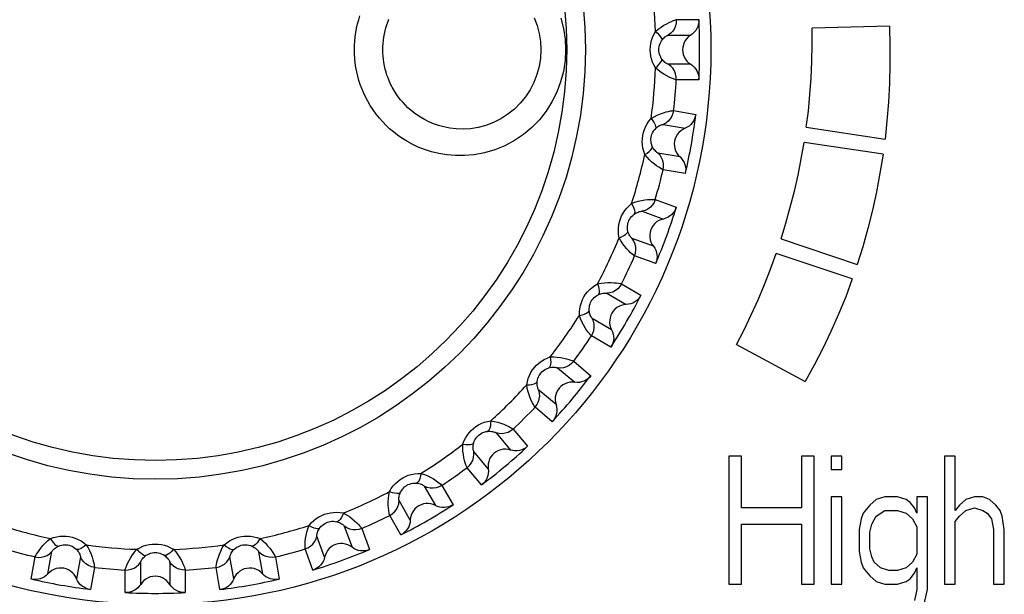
# Model space of a CAD drawing. Header units: millimetres. Extents: x 233 to 839, y 128 to 814.
# Tile 14 of 28: x 566 to 578, y 427 to 434. Entities that reach past the tile are written whole.
import ezdxf

# ---------------------------------------------------------------- set-up
doc = ezdxf.new("R2010")
doc.units = ezdxf.units.MM
doc.header["$LTSCALE"] = 65.395
doc.layers.get('0').update_dxf_attribs({"linetype": 'CONTINUOUS'})

msp = doc.modelspace()

# ---------------------------------------------------------------- linework, layer by layer
for p, q in [((574.112, 433.815), (574.375, 433.815)), ((576.606, 433.738), (575.703, 433.714)), ((574.018, 433.633), (574.28, 433.633)), ((574.28, 433.292), (574.017, 433.293)), ((574.375, 433.111), (574.112, 433.111)), ((574.08, 432.751), (574.339, 432.705)), ((573.956, 432.588), (574.214, 432.543)), ((575.633, 432.554), (576.554, 432.417)), ((576.531, 432.239), (575.607, 432.376)), ((574.155, 432.207), (573.896, 432.253)), ((574.217, 432.012), (573.958, 432.057)), ((573.864, 431.709), (574.111, 431.618)), ((573.713, 431.57), (573.96, 431.48)), ((573.844, 431.16), (573.597, 431.25)), ((575.337, 431.246), (576.229, 430.948)), ((573.871, 430.957), (573.623, 431.047)), ((576.171, 430.779), (575.28, 431.076)), ((573.471, 430.72), (573.698, 430.588)), ((573.298, 430.61), (573.525, 430.478)), ((573.355, 430.183), (573.128, 430.315)), ((573.346, 429.979), (573.119, 430.11)), ((574.816, 430.011), (575.621, 429.575)), ((572.911, 429.814), (573.113, 429.645)), ((572.722, 429.736), (572.923, 429.567)), ((572.704, 429.306), (572.503, 429.475)), ((572.66, 429.106), (572.459, 429.275)), ((572.003, 428.975), (572.172, 428.774)), ((572.203, 429.02), (572.372, 428.818)), ((571.911, 428.555), (571.742, 428.756)), ((574.875, 428.703), (574.725, 428.703)), ((574.725, 428.703), (574.725, 427.203)), ((574.875, 428.097), (574.875, 428.703)), ((575.725, 428.703), (575.575, 428.703)), ((575.575, 428.703), (575.575, 428.097)), ((575.725, 427.203), (575.725, 428.703)), ((576.05, 428.703), (575.925, 428.703)), ((575.925, 428.703), (575.925, 428.544)), ((576.05, 428.544), (576.05, 428.703)), ((577.375, 428.703), (577.25, 428.703)), ((577.25, 428.703), (577.25, 427.203)), ((577.375, 428.065), (577.375, 428.703)), ((571.833, 428.366), (571.664, 428.567)), ((575.925, 428.544), (576.05, 428.544)), ((571.163, 428.351), (571.294, 428.124)), ((571.368, 428.36), (571.499, 428.132)), ((570.999, 427.953), (570.868, 428.181)), ((576.05, 428.225), (575.925, 428.225)), ((575.925, 428.225), (575.925, 427.203)), ((576.05, 427.203), (576.05, 428.225)), ((576.45, 428.193), (576.375, 428.129)), ((576.55, 428.225), (576.45, 428.193)), ((576.7, 428.225), (576.55, 428.225)), ((576.8, 428.193), (576.7, 428.225)), ((576.85, 428.161), (576.8, 428.193)), ((576.9, 428.097), (576.85, 428.161)), ((577.05, 428.225), (576.925, 428.225)), ((576.925, 428.225), (576.925, 428.033)), ((577.05, 427.139), (577.05, 428.225)), ((577.5, 428.193), (577.425, 428.129)), ((577.6, 428.225), (577.5, 428.193)), ((577.7, 428.225), (577.6, 428.225)), ((577.775, 428.193), (577.7, 428.225)), ((577.85, 428.129), (577.775, 428.193)), ((575.575, 428.097), (574.875, 428.097)), ((576.3, 428.033), (576.275, 427.969)), ((576.375, 428.129), (576.3, 428.033)), ((576.45, 428.001), (576.55, 428.065)), ((576.55, 428.065), (576.7, 428.065)), ((576.7, 428.065), (576.8, 428.033)), ((576.8, 428.033), (576.875, 427.969)), ((576.925, 428.033), (576.9, 428.097)), ((577.425, 428.129), (577.375, 428.065)), ((577.425, 428.001), (577.5, 428.065)), ((577.5, 428.065), (577.6, 428.097)), ((577.6, 428.097), (577.7, 428.065)), ((577.7, 428.065), (577.75, 428.033)), ((577.75, 428.033), (577.8, 427.969)), ((577.9, 428.065), (577.85, 428.129)), ((577.925, 428.001), (577.9, 428.065)), ((570.889, 427.78), (570.758, 428.008)), ((574.875, 427.905), (575.575, 427.905)), ((574.875, 427.203), (574.875, 427.905)), ((575.575, 427.905), (575.575, 427.203)), ((576.275, 427.969), (576.25, 427.842)), ((576.375, 427.81), (576.4, 427.905)), ((576.4, 427.905), (576.45, 428.001)), ((576.875, 427.969), (576.925, 427.874)), ((577.375, 427.937), (577.425, 428.001)), ((577.375, 427.203), (577.375, 427.937)), ((577.8, 427.969), (577.825, 427.842)), ((577.95, 427.842), (577.925, 428.001)), ((570.227, 427.882), (570.317, 427.635)), ((570.43, 427.855), (570.52, 427.608)), ((576.25, 427.842), (576.25, 427.586)), ((576.375, 427.618), (576.375, 427.81)), ((576.925, 427.874), (576.925, 427.554)), ((577.825, 427.842), (577.825, 427.203)), ((577.95, 427.203), (577.95, 427.842)), ((569.997, 427.519), (569.907, 427.766)), ((566.759, 427.325), (566.805, 427.584)), ((569.224, 427.583), (569.27, 427.324)), ((569.859, 427.368), (569.769, 427.615)), ((576.25, 427.586), (576.275, 427.459)), ((576.4, 427.522), (576.375, 427.618)), ((566.564, 427.263), (566.609, 427.522)), ((567.14, 427.524), (567.094, 427.266)), ((567.844, 427.2), (567.844, 427.463)), ((568.185, 427.463), (568.185, 427.2)), ((568.934, 427.265), (568.889, 427.524)), ((569.42, 427.521), (569.465, 427.262)), ((576.275, 427.459), (576.3, 427.395)), ((576.425, 427.459), (576.4, 427.522)), ((576.5, 427.395), (576.425, 427.459)), ((576.875, 427.459), (576.8, 427.395)), ((576.925, 427.554), (576.875, 427.459)), ((567.302, 427.4), (567.257, 427.141)), ((567.662, 427.105), (567.662, 427.368)), ((568.366, 427.368), (568.366, 427.105)), ((568.772, 427.14), (568.726, 427.399)), ((576.3, 427.395), (576.375, 427.299)), ((576.6, 427.363), (576.5, 427.395)), ((576.7, 427.363), (576.6, 427.363)), ((576.8, 427.395), (576.7, 427.363)), ((576.85, 427.267), (576.9, 427.331)), ((576.9, 427.331), (576.925, 427.395)), ((576.925, 427.395), (576.925, 427.139)), ((576.375, 427.299), (576.45, 427.235)), ((576.45, 427.235), (576.55, 427.203)), ((576.7, 427.203), (576.8, 427.235)), ((576.8, 427.235), (576.85, 427.267)), ((574.725, 427.203), (574.875, 427.203)), ((575.575, 427.203), (575.725, 427.203)), ((575.925, 427.203), (576.05, 427.203)), ((576.55, 427.203), (576.7, 427.203)), ((576.925, 427.139), (576.9, 427.012)), ((577, 426.916), (577.05, 427.139)), ((577.25, 427.203), (577.375, 427.203)), ((577.825, 427.203), (577.95, 427.203))]:
    msp.add_line(p, q)
for points in [[(570.345, 433.464), (570.346, 433.513), (570.349, 433.563), (570.355, 433.614), (570.362, 433.665), (570.371, 433.716), (570.383, 433.766), (570.396, 433.814), (570.41, 433.861)], [(570.678, 433.464), (570.678, 433.5), (570.681, 433.536), (570.684, 433.573), (570.689, 433.611), (570.696, 433.648), (570.704, 433.684), (570.713, 433.719), (570.724, 433.753), (570.735, 433.786), (570.748, 433.819)], [(572.45, 433.838), (572.484, 433.747), (572.508, 433.654), (572.523, 433.559), (572.528, 433.463)], [(572.761, 433.832), (572.792, 433.711), (572.811, 433.588), (572.817, 433.463)], [(573.869, 433.677), (573.901, 433.704), (573.933, 433.728), (573.967, 433.75), (573.999, 433.768), (574.029, 433.783), (574.055, 433.795), (574.078, 433.804), (574.095, 433.81), (574.106, 433.814), (574.112, 433.815)], [(574.112, 433.815), (574.111, 433.779), (574.104, 433.744), (574.09, 433.711), (574.071, 433.681), (574.046, 433.655), (574.018, 433.633)], [(574.375, 433.815), (574.375, 433.788), (574.371, 433.761), (574.363, 433.735), (574.353, 433.711), (574.339, 433.688), (574.322, 433.667), (574.302, 433.649), (574.28, 433.633)], [(573.869, 433.249), (573.85, 433.284), (573.834, 433.319), (573.822, 433.355), (573.814, 433.391), (573.809, 433.427), (573.807, 433.463), (573.809, 433.499), (573.814, 433.535), (573.822, 433.571), (573.834, 433.607), (573.85, 433.642), (573.869, 433.677)], [(573.869, 433.676), (573.893, 433.655), (573.913, 433.633), (573.927, 433.613), (573.937, 433.595), (573.941, 433.58), (573.939, 433.568)], [(575.633, 432.554), (575.657, 432.745), (575.676, 432.937), (575.69, 433.13), (575.699, 433.324), (575.703, 433.519), (575.703, 433.714)], [(576.606, 433.738), (576.612, 433.512), (576.612, 433.289), (576.607, 433.067), (576.595, 432.847), (576.577, 432.631), (576.554, 432.417)], [(573.939, 433.358), (573.929, 433.375), (573.921, 433.392), (573.915, 433.41), (573.911, 433.428), (573.908, 433.445), (573.907, 433.463), (573.908, 433.481), (573.911, 433.498), (573.915, 433.516), (573.921, 433.534), (573.929, 433.551), (573.939, 433.568)], [(573.939, 433.568), (573.949, 433.581), (573.959, 433.593), (573.969, 433.603), (573.979, 433.612), (573.989, 433.619), (573.997, 433.624), (574.005, 433.628), (574.011, 433.631), (574.015, 433.633), (574.018, 433.633)], [(574.28, 433.633), (574.256, 433.616), (574.236, 433.596), (574.218, 433.573), (574.204, 433.547), (574.194, 433.52), (574.187, 433.492), (574.185, 433.463), (574.187, 433.434), (574.193, 433.405), (574.204, 433.378), (574.218, 433.353), (574.236, 433.33), (574.256, 433.31), (574.28, 433.292)], [(572.817, 433.463), (572.81, 433.335), (572.791, 433.209), (572.758, 433.085), (572.714, 432.966), (572.657, 432.851), (572.588, 432.744), (572.51, 432.643), (572.421, 432.552), (572.324, 432.47), (572.218, 432.399), (572.105, 432.339), (571.988, 432.29), (571.868, 432.255), (571.748, 432.233), (571.635, 432.222), (571.528, 432.222), (571.427, 432.231), (571.333, 432.246), (571.246, 432.268), (571.165, 432.294), (571.091, 432.323), (571.022, 432.356), (570.959, 432.39), (570.901, 432.426), (570.849, 432.463), (570.801, 432.5), (570.757, 432.538), (570.716, 432.576), (570.676, 432.617), (570.638, 432.661), (570.6, 432.708), (570.565, 432.757), (570.531, 432.809), (570.501, 432.861), (570.474, 432.912), (570.451, 432.962), (570.431, 433.009), (570.414, 433.056), (570.398, 433.104), (570.385, 433.153), (570.373, 433.204), (570.363, 433.256), (570.355, 433.309), (570.35, 433.361), (570.346, 433.412), (570.345, 433.464)], [(572.528, 433.463), (572.523, 433.365), (572.507, 433.267), (572.481, 433.172), (572.446, 433.08), (572.401, 432.993), (572.347, 432.911), (572.286, 432.836), (572.217, 432.767), (572.141, 432.707), (572.06, 432.654), (571.973, 432.611), (571.883, 432.577), (571.792, 432.553), (571.702, 432.538), (571.617, 432.533), (571.537, 432.535), (571.462, 432.544), (571.392, 432.558), (571.328, 432.575), (571.269, 432.596), (571.214, 432.619), (571.164, 432.645), (571.118, 432.671), (571.076, 432.699), (571.038, 432.727), (571.004, 432.755), (570.972, 432.783), (570.943, 432.812), (570.914, 432.843), (570.886, 432.875), (570.859, 432.91), (570.834, 432.946), (570.81, 432.984), (570.788, 433.023), (570.769, 433.06), (570.753, 433.097), (570.739, 433.132), (570.726, 433.166), (570.715, 433.201), (570.706, 433.237), (570.697, 433.274), (570.69, 433.312), (570.685, 433.351), (570.681, 433.389), (570.678, 433.426), (570.678, 433.464)], [(573.869, 433.249), (573.893, 433.271), (573.913, 433.292), (573.927, 433.312), (573.937, 433.33), (573.941, 433.346), (573.939, 433.358)], [(574.017, 433.293), (574.015, 433.293), (574.011, 433.295), (574.005, 433.298), (573.997, 433.302), (573.989, 433.307), (573.979, 433.314), (573.969, 433.323), (573.959, 433.333), (573.949, 433.345), (573.939, 433.358)], [(574.112, 433.111), (574.106, 433.112), (574.095, 433.116), (574.077, 433.122), (574.055, 433.131), (574.029, 433.143), (573.999, 433.158), (573.966, 433.176), (573.933, 433.198), (573.9, 433.222), (573.869, 433.249)], [(574.112, 433.111), (574.111, 433.147), (574.103, 433.182), (574.09, 433.215), (574.07, 433.245), (574.046, 433.271), (574.017, 433.293)], [(574.28, 433.292), (574.302, 433.277), (574.322, 433.258), (574.339, 433.237), (574.353, 433.214), (574.363, 433.19), (574.371, 433.164), (574.375, 433.138), (574.375, 433.111)], [(573.817, 432.657), (573.853, 432.678), (573.889, 432.697), (573.926, 432.712), (573.961, 432.724), (573.993, 432.734), (574.021, 432.741), (574.044, 432.746), (574.062, 432.749), (574.074, 432.751), (574.08, 432.751)], [(574.08, 432.751), (574.073, 432.716), (574.06, 432.683), (574.04, 432.652), (574.016, 432.626), (573.988, 432.604), (573.956, 432.588)], [(573.743, 432.236), (573.73, 432.273), (573.721, 432.311), (573.715, 432.348), (573.713, 432.385), (573.715, 432.422), (573.719, 432.457), (573.727, 432.492), (573.738, 432.527), (573.753, 432.561), (573.771, 432.594), (573.792, 432.626), (573.817, 432.657)], [(573.817, 432.657), (573.837, 432.631), (573.852, 432.607), (573.864, 432.585), (573.87, 432.565), (573.871, 432.549), (573.867, 432.538)], [(574.339, 432.705), (574.334, 432.678), (574.326, 432.653), (574.314, 432.629), (574.299, 432.607), (574.281, 432.587), (574.261, 432.569), (574.239, 432.554), (574.214, 432.543)], [(573.831, 432.331), (573.824, 432.349), (573.819, 432.368), (573.816, 432.386), (573.815, 432.405), (573.815, 432.422), (573.817, 432.44), (573.821, 432.457), (573.827, 432.474), (573.834, 432.491), (573.843, 432.507), (573.854, 432.523), (573.867, 432.538)], [(573.867, 432.538), (573.879, 432.549), (573.891, 432.559), (573.903, 432.567), (573.914, 432.574), (573.925, 432.579), (573.934, 432.583), (573.942, 432.586), (573.949, 432.587), (573.953, 432.588), (573.956, 432.588)], [(574.214, 432.543), (574.188, 432.53), (574.164, 432.514), (574.143, 432.494), (574.124, 432.472), (574.109, 432.447), (574.098, 432.42), (574.091, 432.392), (574.088, 432.363), (574.089, 432.333), (574.095, 432.305), (574.104, 432.277), (574.118, 432.252), (574.135, 432.228), (574.155, 432.207)], [(573.743, 432.236), (573.77, 432.253), (573.793, 432.271), (573.811, 432.288), (573.824, 432.304), (573.83, 432.318), (573.831, 432.331)], [(573.896, 432.253), (573.894, 432.254), (573.89, 432.256), (573.885, 432.26), (573.878, 432.265), (573.871, 432.272), (573.863, 432.281), (573.854, 432.291), (573.846, 432.303), (573.838, 432.316), (573.831, 432.331)], [(575.337, 431.246), (575.393, 431.431), (575.445, 431.617), (575.493, 431.805), (575.536, 431.994), (575.574, 432.185), (575.607, 432.376)], [(573.958, 432.057), (573.952, 432.06), (573.942, 432.065), (573.926, 432.075), (573.906, 432.087), (573.881, 432.103), (573.855, 432.123), (573.826, 432.147), (573.797, 432.174), (573.769, 432.204), (573.743, 432.236)], [(573.958, 432.057), (573.963, 432.093), (573.962, 432.129), (573.954, 432.164), (573.94, 432.197), (573.921, 432.227), (573.896, 432.253)], [(574.155, 432.207), (574.174, 432.188), (574.19, 432.167), (574.203, 432.143), (574.213, 432.118), (574.219, 432.092), (574.222, 432.065), (574.221, 432.039), (574.217, 432.012)], [(576.531, 432.239), (576.495, 432.018), (576.454, 431.799), (576.406, 431.582), (576.353, 431.367), (576.294, 431.156), (576.229, 430.948)], [(573.589, 431.662), (573.628, 431.677), (573.667, 431.688), (573.705, 431.697), (573.742, 431.703), (573.775, 431.707), (573.804, 431.709), (573.828, 431.71), (573.846, 431.71), (573.859, 431.71), (573.864, 431.709)], [(573.864, 431.709), (573.851, 431.675), (573.832, 431.645), (573.808, 431.619), (573.779, 431.597), (573.748, 431.581), (573.713, 431.57)], [(573.442, 431.26), (573.436, 431.299), (573.434, 431.338), (573.435, 431.376), (573.439, 431.413), (573.447, 431.448), (573.458, 431.482), (573.472, 431.516), (573.489, 431.548), (573.509, 431.579), (573.532, 431.608), (573.559, 431.636), (573.589, 431.662)], [(573.589, 431.662), (573.604, 431.633), (573.615, 431.606), (573.622, 431.583), (573.625, 431.562), (573.623, 431.547), (573.617, 431.536)], [(574.111, 431.618), (574.102, 431.593), (574.089, 431.57), (574.073, 431.548), (574.055, 431.529), (574.034, 431.512), (574.011, 431.498), (573.986, 431.488), (573.96, 431.48)], [(573.545, 431.338), (573.542, 431.358), (573.54, 431.377), (573.541, 431.396), (573.543, 431.414), (573.546, 431.431), (573.552, 431.448), (573.558, 431.464), (573.567, 431.48), (573.577, 431.495), (573.589, 431.51), (573.602, 431.523), (573.617, 431.536)], [(573.617, 431.536), (573.631, 431.545), (573.644, 431.552), (573.658, 431.558), (573.67, 431.563), (573.681, 431.566), (573.691, 431.569), (573.7, 431.57), (573.706, 431.57), (573.711, 431.571), (573.713, 431.57)], [(573.96, 431.48), (573.932, 431.472), (573.906, 431.461), (573.881, 431.445), (573.859, 431.426), (573.84, 431.404), (573.824, 431.379), (573.813, 431.353), (573.805, 431.325), (573.801, 431.296), (573.801, 431.267), (573.806, 431.238), (573.815, 431.21), (573.827, 431.185), (573.844, 431.16)], [(573.442, 431.26), (573.472, 431.273), (573.498, 431.286), (573.519, 431.3), (573.534, 431.313), (573.543, 431.326), (573.545, 431.338)], [(573.623, 431.047), (573.618, 431.05), (573.609, 431.058), (573.595, 431.069), (573.577, 431.085), (573.556, 431.106), (573.533, 431.13), (573.509, 431.158), (573.485, 431.19), (573.463, 431.224), (573.442, 431.26)], [(573.597, 431.25), (573.595, 431.252), (573.591, 431.255), (573.586, 431.259), (573.581, 431.266), (573.575, 431.274), (573.568, 431.284), (573.562, 431.295), (573.555, 431.308), (573.55, 431.323), (573.545, 431.338)], [(573.623, 431.047), (573.635, 431.081), (573.64, 431.117), (573.638, 431.152), (573.63, 431.187), (573.616, 431.22), (573.597, 431.25)], [(573.844, 431.16), (573.859, 431.138), (573.871, 431.114), (573.88, 431.089), (573.885, 431.062), (573.887, 431.035), (573.885, 431.009), (573.88, 430.983), (573.871, 430.957)], [(574.816, 430.011), (574.904, 430.183), (574.988, 430.357), (575.068, 430.534), (575.143, 430.714), (575.214, 430.894), (575.28, 431.076)], [(572.977, 430.351), (572.978, 430.391), (572.982, 430.429), (572.99, 430.466), (573.001, 430.502), (573.014, 430.536), (573.031, 430.568), (573.05, 430.598), (573.073, 430.626), (573.098, 430.654), (573.126, 430.679), (573.157, 430.701), (573.191, 430.721)], [(573.191, 430.721), (573.232, 430.729), (573.272, 430.734), (573.312, 430.736), (573.349, 430.736), (573.383, 430.734), (573.412, 430.731), (573.435, 430.727), (573.453, 430.724), (573.465, 430.722), (573.471, 430.72)], [(573.191, 430.721), (573.201, 430.691), (573.207, 430.662), (573.21, 430.638), (573.209, 430.617), (573.205, 430.602), (573.197, 430.592)], [(573.471, 430.72), (573.452, 430.689), (573.428, 430.663), (573.399, 430.641), (573.368, 430.624), (573.333, 430.614), (573.298, 430.61)], [(576.171, 430.779), (576.094, 430.57), (576.011, 430.365), (575.921, 430.162), (575.826, 429.962), (575.726, 429.767), (575.621, 429.575)], [(573.092, 430.41), (573.092, 430.43), (573.094, 430.449), (573.097, 430.468), (573.103, 430.485), (573.109, 430.502), (573.117, 430.517), (573.127, 430.532), (573.138, 430.546), (573.15, 430.559), (573.165, 430.572), (573.18, 430.583), (573.197, 430.592)], [(573.197, 430.592), (573.212, 430.599), (573.227, 430.604), (573.241, 430.608), (573.254, 430.61), (573.266, 430.611), (573.276, 430.612), (573.284, 430.612), (573.291, 430.611), (573.295, 430.61), (573.298, 430.61)], [(573.698, 430.588), (573.685, 430.565), (573.668, 430.544), (573.649, 430.525), (573.627, 430.509), (573.603, 430.496), (573.578, 430.487), (573.552, 430.481), (573.525, 430.478)], [(573.525, 430.478), (573.496, 430.475), (573.468, 430.468), (573.441, 430.457), (573.416, 430.442), (573.394, 430.424), (573.374, 430.402), (573.358, 430.378), (573.345, 430.352), (573.336, 430.324), (573.332, 430.296), (573.331, 430.267), (573.335, 430.238), (573.343, 430.21), (573.355, 430.183)], [(572.977, 430.351), (573.009, 430.358), (573.037, 430.367), (573.059, 430.377), (573.077, 430.388), (573.088, 430.399), (573.092, 430.41)], [(573.119, 430.11), (573.114, 430.114), (573.106, 430.123), (573.094, 430.137), (573.079, 430.156), (573.062, 430.179), (573.044, 430.207), (573.025, 430.24), (573.007, 430.275), (572.991, 430.312), (572.977, 430.351)], [(573.128, 430.315), (573.126, 430.316), (573.123, 430.32), (573.119, 430.325), (573.115, 430.333), (573.11, 430.342), (573.105, 430.353), (573.101, 430.365), (573.097, 430.379), (573.094, 430.394), (573.092, 430.41)], [(573.119, 430.11), (573.135, 430.142), (573.146, 430.176), (573.151, 430.211), (573.15, 430.247), (573.142, 430.282), (573.128, 430.315)], [(573.355, 430.183), (573.366, 430.159), (573.374, 430.133), (573.378, 430.106), (573.379, 430.079), (573.376, 430.053), (573.369, 430.027), (573.36, 430.002), (573.346, 429.979)], [(572.361, 429.537), (572.369, 429.576), (572.38, 429.613), (572.394, 429.648), (572.41, 429.681), (572.43, 429.712), (572.452, 429.741), (572.476, 429.767), (572.503, 429.791), (572.533, 429.814), (572.565, 429.834), (572.599, 429.85), (572.636, 429.864)], [(572.636, 429.864), (572.64, 429.832), (572.642, 429.803), (572.64, 429.779), (572.636, 429.759), (572.629, 429.744), (572.62, 429.736)], [(572.636, 429.864), (572.678, 429.865), (572.718, 429.863), (572.758, 429.858), (572.794, 429.851), (572.827, 429.843), (572.855, 429.835), (572.878, 429.828), (572.895, 429.822), (572.906, 429.817), (572.911, 429.814)], [(572.911, 429.814), (572.887, 429.787), (572.859, 429.765), (572.827, 429.749), (572.793, 429.738), (572.758, 429.734), (572.722, 429.736)], [(572.485, 429.575), (572.488, 429.595), (572.493, 429.613), (572.5, 429.631), (572.508, 429.647), (572.517, 429.662), (572.528, 429.676), (572.54, 429.689), (572.553, 429.701), (572.568, 429.712), (572.584, 429.721), (572.601, 429.73), (572.62, 429.736)], [(572.62, 429.736), (572.636, 429.74), (572.651, 429.743), (572.666, 429.744), (572.679, 429.744), (572.691, 429.743), (572.701, 429.742), (572.709, 429.74), (572.715, 429.739), (572.72, 429.737), (572.722, 429.736)], [(573.113, 429.645), (573.095, 429.624), (573.075, 429.607), (573.053, 429.592), (573.029, 429.58), (573.003, 429.571), (572.977, 429.566), (572.95, 429.565), (572.923, 429.567)], [(572.361, 429.537), (572.394, 429.539), (572.422, 429.542), (572.447, 429.548), (572.466, 429.556), (572.478, 429.565), (572.485, 429.575)], [(572.459, 429.275), (572.455, 429.28), (572.448, 429.29), (572.439, 429.306), (572.428, 429.327), (572.415, 429.353), (572.402, 429.384), (572.389, 429.419), (572.377, 429.457), (572.368, 429.496), (572.361, 429.537)], [(572.503, 429.475), (572.501, 429.477), (572.499, 429.481), (572.496, 429.487), (572.493, 429.495), (572.49, 429.505), (572.488, 429.516), (572.485, 429.529), (572.484, 429.544), (572.484, 429.559), (572.485, 429.575)], [(572.923, 429.567), (572.894, 429.569), (572.865, 429.567), (572.837, 429.561), (572.81, 429.55), (572.784, 429.536), (572.761, 429.518), (572.741, 429.498), (572.724, 429.474), (572.71, 429.448), (572.701, 429.421), (572.695, 429.392), (572.694, 429.363), (572.697, 429.334), (572.704, 429.306)], [(572.459, 429.275), (572.481, 429.303), (572.497, 429.335), (572.508, 429.369), (572.513, 429.404), (572.511, 429.44), (572.503, 429.475)], [(572.704, 429.306), (572.711, 429.28), (572.714, 429.253), (572.714, 429.226), (572.71, 429.2), (572.702, 429.174), (572.691, 429.149), (572.677, 429.127), (572.66, 429.106)], [(571.613, 428.842), (571.627, 428.879), (571.644, 428.914), (571.664, 428.946), (571.687, 428.976), (571.711, 429.003), (571.738, 429.027), (571.766, 429.049), (571.797, 429.068), (571.83, 429.085), (571.865, 429.099), (571.902, 429.109), (571.941, 429.117)], [(571.941, 429.117), (571.939, 429.084), (571.936, 429.056), (571.93, 429.032), (571.922, 429.013), (571.913, 429), (571.903, 428.993)], [(571.941, 429.117), (571.982, 429.11), (572.022, 429.101), (572.059, 429.089), (572.094, 429.076), (572.125, 429.063), (572.151, 429.05), (572.172, 429.039), (572.188, 429.03), (572.198, 429.023), (572.203, 429.02)], [(571.742, 428.858), (571.748, 428.877), (571.756, 428.894), (571.766, 428.91), (571.777, 428.925), (571.789, 428.938), (571.802, 428.95), (571.816, 428.961), (571.831, 428.97), (571.847, 428.978), (571.865, 428.985), (571.883, 428.99), (571.903, 428.993)], [(571.903, 428.993), (571.919, 428.994), (571.934, 428.994), (571.949, 428.993), (571.962, 428.991), (571.973, 428.988), (571.983, 428.985), (571.991, 428.982), (571.997, 428.979), (572.001, 428.977), (572.003, 428.975)], [(572.203, 429.02), (572.175, 428.997), (572.143, 428.981), (572.109, 428.97), (572.074, 428.965), (572.038, 428.967), (572.003, 428.975)], [(571.613, 428.842), (571.645, 428.838), (571.674, 428.837), (571.699, 428.838), (571.719, 428.842), (571.733, 428.849), (571.742, 428.858)], [(571.664, 428.567), (571.661, 428.572), (571.656, 428.584), (571.65, 428.601), (571.642, 428.624), (571.634, 428.651), (571.627, 428.684), (571.62, 428.721), (571.615, 428.76), (571.613, 428.801), (571.613, 428.842)], [(571.742, 428.756), (571.741, 428.759), (571.739, 428.763), (571.738, 428.769), (571.736, 428.778), (571.735, 428.788), (571.734, 428.799), (571.734, 428.813), (571.735, 428.827), (571.738, 428.842), (571.742, 428.858)], [(571.664, 428.567), (571.69, 428.591), (571.712, 428.619), (571.729, 428.651), (571.74, 428.685), (571.744, 428.721), (571.742, 428.756)], [(572.172, 428.774), (572.143, 428.781), (572.115, 428.784), (572.086, 428.783), (572.057, 428.777), (572.03, 428.768), (572.004, 428.754), (571.98, 428.737), (571.959, 428.717), (571.942, 428.694), (571.927, 428.669), (571.917, 428.641), (571.911, 428.613), (571.909, 428.584), (571.911, 428.555)], [(572.372, 428.818), (572.351, 428.801), (572.328, 428.787), (572.304, 428.776), (572.278, 428.768), (572.251, 428.764), (572.224, 428.764), (572.198, 428.767), (572.172, 428.774)], [(570.756, 428.288), (570.776, 428.322), (570.799, 428.353), (570.824, 428.381), (570.852, 428.406), (570.88, 428.429), (570.911, 428.448), (570.943, 428.465), (570.976, 428.478), (571.012, 428.489), (571.049, 428.497), (571.087, 428.501), (571.126, 428.501)], [(571.126, 428.501), (571.119, 428.47), (571.111, 428.442), (571.101, 428.419), (571.09, 428.402), (571.079, 428.391), (571.067, 428.386)], [(571.126, 428.501), (571.166, 428.488), (571.203, 428.472), (571.238, 428.453), (571.27, 428.435), (571.298, 428.416), (571.322, 428.399), (571.341, 428.384), (571.355, 428.373), (571.364, 428.364), (571.368, 428.36)], [(571.911, 428.555), (571.913, 428.528), (571.911, 428.501), (571.906, 428.475), (571.898, 428.449), (571.886, 428.425), (571.871, 428.403), (571.853, 428.383), (571.833, 428.366)], [(570.885, 428.281), (570.895, 428.298), (570.906, 428.314), (570.918, 428.328), (570.932, 428.341), (570.946, 428.352), (570.96, 428.362), (570.976, 428.37), (570.993, 428.376), (571.01, 428.381), (571.028, 428.385), (571.048, 428.386), (571.067, 428.386)], [(571.067, 428.386), (571.084, 428.385), (571.099, 428.382), (571.113, 428.378), (571.125, 428.373), (571.136, 428.369), (571.145, 428.364), (571.152, 428.36), (571.158, 428.356), (571.161, 428.353), (571.163, 428.351)], [(570.758, 428.008), (570.756, 428.014), (570.753, 428.026), (570.75, 428.044), (570.747, 428.067), (570.744, 428.096), (570.742, 428.13), (570.742, 428.167), (570.744, 428.207), (570.748, 428.247), (570.756, 428.288)], [(570.756, 428.288), (570.787, 428.278), (570.815, 428.272), (570.84, 428.269), (570.86, 428.269), (570.876, 428.274), (570.885, 428.281)], [(570.868, 428.181), (570.867, 428.183), (570.866, 428.188), (570.866, 428.194), (570.866, 428.203), (570.866, 428.213), (570.868, 428.225), (570.87, 428.238), (570.874, 428.252), (570.879, 428.266), (570.885, 428.281)], [(571.368, 428.36), (571.336, 428.343), (571.302, 428.332), (571.266, 428.327), (571.231, 428.329), (571.196, 428.337), (571.163, 428.351)], [(570.758, 428.008), (570.788, 428.027), (570.815, 428.051), (570.837, 428.079), (570.853, 428.111), (570.864, 428.145), (570.868, 428.181)], [(571.294, 428.124), (571.267, 428.136), (571.24, 428.143), (571.211, 428.147), (571.182, 428.147), (571.153, 428.142), (571.125, 428.133), (571.099, 428.121), (571.075, 428.104), (571.054, 428.085), (571.035, 428.062), (571.02, 428.037), (571.009, 428.01), (571.002, 427.982), (570.999, 427.953)], [(569.816, 427.89), (569.841, 427.92), (569.869, 427.947), (569.899, 427.971), (569.93, 427.991), (569.963, 428.008), (569.996, 428.022), (570.03, 428.032), (570.065, 428.04), (570.102, 428.044), (570.14, 428.045), (570.178, 428.043), (570.217, 428.037)], [(570.217, 428.037), (570.205, 428.007), (570.192, 427.981), (570.178, 427.96), (570.164, 427.945), (570.151, 427.936), (570.139, 427.934)], [(570.217, 428.037), (570.254, 428.016), (570.288, 427.994), (570.319, 427.97), (570.348, 427.946), (570.372, 427.923), (570.392, 427.902), (570.408, 427.884), (570.42, 427.87), (570.427, 427.861), (570.43, 427.855)], [(571.499, 428.132), (571.475, 428.119), (571.451, 428.109), (571.424, 428.103), (571.398, 428.1), (571.371, 428.1), (571.344, 428.105), (571.319, 428.112), (571.294, 428.124)], [(569.942, 427.862), (569.954, 427.877), (569.968, 427.891), (569.982, 427.902), (569.998, 427.913), (570.013, 427.921), (570.03, 427.928), (570.046, 427.933), (570.064, 427.937), (570.082, 427.939), (570.101, 427.939), (570.12, 427.937), (570.139, 427.934)], [(570.139, 427.934), (570.155, 427.929), (570.169, 427.924), (570.182, 427.917), (570.194, 427.911), (570.204, 427.904), (570.212, 427.898), (570.218, 427.893), (570.223, 427.888), (570.226, 427.884), (570.227, 427.882)], [(570.999, 427.953), (570.997, 427.926), (570.99, 427.9), (570.981, 427.875), (570.968, 427.851), (570.952, 427.83), (570.933, 427.811), (570.913, 427.794), (570.889, 427.78)], [(569.769, 427.615), (569.768, 427.621), (569.767, 427.633), (569.767, 427.651), (569.768, 427.675), (569.77, 427.704), (569.774, 427.737), (569.78, 427.774), (569.789, 427.813), (569.801, 427.852), (569.816, 427.89)], [(569.816, 427.89), (569.844, 427.876), (569.871, 427.864), (569.895, 427.857), (569.915, 427.854), (569.931, 427.856), (569.942, 427.862)], [(569.907, 427.766), (569.907, 427.768), (569.907, 427.773), (569.907, 427.78), (569.909, 427.788), (569.911, 427.798), (569.914, 427.809), (569.919, 427.822), (569.925, 427.835), (569.933, 427.848), (569.942, 427.862)], [(570.43, 427.855), (570.396, 427.844), (570.361, 427.839), (570.325, 427.841), (570.29, 427.849), (570.257, 427.863), (570.227, 427.882)], [(566.609, 427.522), (566.611, 427.528), (566.617, 427.538), (566.626, 427.554), (566.639, 427.575), (566.655, 427.599), (566.675, 427.625), (566.699, 427.654), (566.726, 427.683), (566.755, 427.711), (566.788, 427.737)], [(566.788, 427.737), (566.825, 427.75), (566.862, 427.759), (566.9, 427.765), (566.937, 427.767), (566.973, 427.765), (567.009, 427.761), (567.044, 427.753), (567.079, 427.742), (567.113, 427.727), (567.146, 427.709), (567.178, 427.688), (567.208, 427.663)], [(566.788, 427.737), (566.805, 427.71), (566.823, 427.687), (566.84, 427.669), (566.856, 427.656), (566.87, 427.65), (566.882, 427.649)], [(567.801, 427.611), (567.835, 427.63), (567.87, 427.646), (567.907, 427.658), (567.943, 427.666), (567.979, 427.671), (568.014, 427.673)], [(568.014, 427.673), (568.05, 427.671), (568.086, 427.666), (568.122, 427.658), (568.158, 427.646), (568.193, 427.63), (568.228, 427.611)], [(568.82, 427.663), (568.851, 427.688), (568.883, 427.709), (568.916, 427.727), (568.951, 427.742), (568.985, 427.753), (569.021, 427.76), (569.056, 427.765), (569.092, 427.766), (569.129, 427.764), (569.167, 427.759), (569.204, 427.75), (569.241, 427.737)], [(569.241, 427.737), (569.224, 427.709), (569.206, 427.686), (569.189, 427.668), (569.173, 427.656), (569.159, 427.649), (569.146, 427.649)], [(569.241, 427.737), (569.274, 427.71), (569.303, 427.683), (569.33, 427.653), (569.354, 427.625), (569.374, 427.598), (569.39, 427.574), (569.403, 427.554), (569.412, 427.538), (569.418, 427.527), (569.42, 427.521)], [(569.769, 427.615), (569.802, 427.628), (569.832, 427.647), (569.859, 427.671), (569.88, 427.7), (569.897, 427.732), (569.907, 427.766)], [(570.317, 427.635), (570.293, 427.652), (570.267, 427.664), (570.239, 427.673), (570.21, 427.678), (570.181, 427.678), (570.152, 427.674), (570.124, 427.667), (570.098, 427.655), (570.073, 427.639), (570.051, 427.62), (570.032, 427.598), (570.017, 427.573), (570.005, 427.547), (569.997, 427.519)], [(566.609, 427.522), (566.645, 427.517), (566.68, 427.518), (566.715, 427.526), (566.748, 427.54), (566.778, 427.559), (566.805, 427.584)], [(566.805, 427.584), (566.806, 427.586), (566.808, 427.59), (566.812, 427.595), (566.817, 427.602), (566.824, 427.609), (566.832, 427.617), (566.843, 427.626), (566.855, 427.634), (566.868, 427.642), (566.882, 427.649)], [(566.882, 427.649), (566.901, 427.656), (566.919, 427.661), (566.938, 427.664), (566.956, 427.665), (566.974, 427.665), (566.992, 427.663), (567.009, 427.659), (567.026, 427.653), (567.042, 427.646), (567.059, 427.637), (567.074, 427.626), (567.089, 427.613)], [(567.208, 427.663), (567.183, 427.643), (567.158, 427.628), (567.136, 427.617), (567.117, 427.61), (567.101, 427.609), (567.089, 427.613)], [(567.089, 427.613), (567.101, 427.601), (567.11, 427.589), (567.119, 427.577), (567.125, 427.566), (567.131, 427.555), (567.134, 427.546), (567.137, 427.538), (567.139, 427.532), (567.14, 427.527), (567.14, 427.524)], [(567.208, 427.663), (567.23, 427.627), (567.248, 427.591), (567.263, 427.554), (567.276, 427.519), (567.285, 427.487), (567.293, 427.459), (567.298, 427.436), (567.301, 427.418), (567.302, 427.406), (567.302, 427.4)], [(567.662, 427.368), (567.663, 427.374), (567.667, 427.386), (567.673, 427.403), (567.682, 427.425), (567.694, 427.451), (567.709, 427.481), (567.728, 427.514), (567.749, 427.547), (567.774, 427.58), (567.801, 427.611)], [(567.801, 427.611), (567.823, 427.587), (567.844, 427.568), (567.864, 427.553), (567.882, 427.543), (567.897, 427.539), (567.909, 427.541)], [(567.909, 427.541), (567.926, 427.551), (567.944, 427.559), (567.961, 427.565), (567.979, 427.569), (567.997, 427.572), (568.014, 427.573)], [(568.014, 427.573), (568.032, 427.572), (568.05, 427.569), (568.067, 427.565), (568.085, 427.559), (568.102, 427.551), (568.119, 427.541)], [(568.228, 427.611), (568.206, 427.587), (568.185, 427.567), (568.165, 427.553), (568.147, 427.543), (568.132, 427.539), (568.119, 427.541)], [(568.228, 427.611), (568.255, 427.58), (568.28, 427.547), (568.301, 427.513), (568.32, 427.481), (568.334, 427.451), (568.346, 427.425), (568.355, 427.402), (568.361, 427.385), (568.365, 427.374), (568.366, 427.368)], [(568.726, 427.399), (568.726, 427.405), (568.728, 427.417), (568.731, 427.435), (568.736, 427.459), (568.743, 427.487), (568.753, 427.519), (568.765, 427.554), (568.781, 427.591), (568.799, 427.627), (568.82, 427.663)], [(568.82, 427.663), (568.846, 427.643), (568.87, 427.627), (568.893, 427.616), (568.912, 427.61), (568.928, 427.609), (568.94, 427.612)], [(568.889, 427.524), (568.889, 427.527), (568.89, 427.531), (568.892, 427.537), (568.894, 427.545), (568.898, 427.555), (568.903, 427.565), (568.91, 427.577), (568.918, 427.589), (568.928, 427.601), (568.94, 427.612)], [(568.94, 427.612), (568.955, 427.625), (568.97, 427.636), (568.987, 427.645), (569.003, 427.653), (569.02, 427.658), (569.038, 427.662), (569.055, 427.664), (569.073, 427.665), (569.091, 427.664), (569.11, 427.661), (569.128, 427.656), (569.146, 427.649)], [(569.146, 427.649), (569.161, 427.642), (569.174, 427.634), (569.186, 427.625), (569.196, 427.617), (569.205, 427.609), (569.212, 427.601), (569.217, 427.595), (569.221, 427.589), (569.223, 427.586), (569.224, 427.583)], [(569.42, 427.521), (569.384, 427.516), (569.348, 427.518), (569.313, 427.525), (569.28, 427.539), (569.25, 427.559), (569.224, 427.583)], [(570.52, 427.608), (570.494, 427.599), (570.468, 427.594), (570.442, 427.592), (570.415, 427.594), (570.388, 427.599), (570.363, 427.608), (570.339, 427.62), (570.317, 427.635)], [(567.302, 427.4), (567.267, 427.407), (567.234, 427.42), (567.204, 427.44), (567.178, 427.464), (567.156, 427.492), (567.14, 427.524)], [(567.662, 427.368), (567.698, 427.369), (567.733, 427.377), (567.766, 427.39), (567.796, 427.41), (567.823, 427.434), (567.844, 427.463)], [(567.844, 427.463), (567.845, 427.465), (567.846, 427.469), (567.849, 427.475), (567.853, 427.483), (567.859, 427.491), (567.866, 427.501), (567.874, 427.511), (567.884, 427.521), (567.896, 427.531), (567.909, 427.541)], [(568.119, 427.541), (568.133, 427.531), (568.144, 427.521), (568.155, 427.511), (568.163, 427.501), (568.17, 427.491), (568.176, 427.483), (568.18, 427.475), (568.182, 427.469), (568.184, 427.465), (568.185, 427.463)], [(568.366, 427.368), (568.331, 427.369), (568.296, 427.377), (568.262, 427.39), (568.232, 427.409), (568.206, 427.434), (568.185, 427.463)], [(568.726, 427.399), (568.761, 427.407), (568.795, 427.42), (568.825, 427.439), (568.851, 427.463), (568.873, 427.492), (568.889, 427.524)], [(569.997, 427.519), (569.99, 427.493), (569.979, 427.468), (569.965, 427.445), (569.948, 427.424), (569.929, 427.406), (569.907, 427.39), (569.884, 427.377), (569.859, 427.368)], [(567.094, 427.266), (567.081, 427.292), (567.065, 427.316), (567.046, 427.337), (567.023, 427.356), (566.998, 427.371), (566.971, 427.382), (566.943, 427.389), (566.914, 427.392), (566.885, 427.391), (566.856, 427.385), (566.829, 427.376), (566.803, 427.362), (566.78, 427.345), (566.759, 427.325)], [(569.27, 427.324), (569.249, 427.345), (569.226, 427.362), (569.2, 427.375), (569.172, 427.385), (569.144, 427.39), (569.115, 427.391), (569.086, 427.388), (569.057, 427.381), (569.031, 427.37), (569.006, 427.355), (568.983, 427.337), (568.963, 427.315), (568.947, 427.292), (568.934, 427.265)], [(566.759, 427.325), (566.739, 427.306), (566.718, 427.29), (566.694, 427.277), (566.669, 427.267), (566.643, 427.261), (566.617, 427.258), (566.59, 427.259), (566.564, 427.263)], [(567.257, 427.141), (567.23, 427.146), (567.205, 427.154), (567.181, 427.166), (567.158, 427.181), (567.138, 427.199), (567.12, 427.219), (567.106, 427.241), (567.094, 427.266)], [(568.185, 427.2), (568.167, 427.224), (568.147, 427.244), (568.124, 427.262), (568.099, 427.276), (568.072, 427.287), (568.043, 427.293), (568.014, 427.295), (567.985, 427.293), (567.957, 427.287), (567.93, 427.276), (567.904, 427.262), (567.881, 427.244), (567.861, 427.224), (567.844, 427.2)], [(568.934, 427.265), (568.923, 427.241), (568.908, 427.218), (568.89, 427.198), (568.87, 427.18), (568.848, 427.165), (568.824, 427.154), (568.799, 427.145), (568.772, 427.14)], [(569.465, 427.262), (569.438, 427.258), (569.412, 427.257), (569.385, 427.26), (569.359, 427.266), (569.334, 427.276), (569.31, 427.289), (569.289, 427.305), (569.27, 427.324)], [(567.844, 427.2), (567.828, 427.178), (567.81, 427.158), (567.789, 427.141), (567.766, 427.127), (567.741, 427.117), (567.716, 427.109), (567.689, 427.105), (567.662, 427.105)], [(568.366, 427.105), (568.339, 427.105), (568.313, 427.109), (568.287, 427.117), (568.262, 427.127), (568.239, 427.141), (568.219, 427.158), (568.2, 427.178), (568.185, 427.2)]]:
    msp.add_lwpolyline(points)
for radius in [6.5, 5.032, 4.813]:
    msp.add_circle((568.016, 433.464), radius)
for radius, start, end in [(5.857, 2.0774, 7.8951), (5.857, 352.0774, 357.8951), (6.106, 353.2915, 356.681), (5.857, 342.0774, 347.8951), (6.106, 343.2915, 346.681), (5.857, 332.0774, 337.8951), (6.106, 333.2915, 336.681), (5.857, 322.0774, 327.8951), (6.106, 323.2915, 326.681), (5.857, 312.0774, 317.8951), (6.106, 313.2915, 316.681), (5.857, 302.0774, 307.8951), (6.106, 303.2915, 306.681), (5.857, 292.0774, 297.8951), (6.106, 293.2915, 296.681), (5.857, 252.0774, 257.8951), (5.857, 282.0774, 287.8951), (6.106, 253.2915, 256.681), (5.857, 262.0774, 267.8955), (5.857, 272.077, 277.8951), (6.106, 283.2915, 286.681), (6.106, 263.2915, 266.681), (6.106, 273.2915, 276.681)]:
    msp.add_arc((568.016, 433.464), radius, start, end)
for centre, major_axis, start_param, end_param in [((567.998, 433.464), (6.387, -0.003), -0.054815, 0.055423), ((567.999, 433.467), (6.289, -1.112), -0.05482, 0.055418), ((567.999, 433.47), (6, -2.187), -0.054834, 0.055404), ((568.001, 433.473), (5.529, -3.196), -0.054856, 0.055382), ((568.002, 433.476), (4.89, -4.107), -0.054886, 0.055351), ((568.005, 433.478), (-4.103, 4.894), -3.196517, -3.086279), ((568.007, 433.479), (-3.191, 5.532), -3.19656, -3.086322), ((568.01, 433.481), (-2.183, 6.002), -3.196712, -3.086474), ((568.019, 433.482), (1.111, 6.289), -3.196712, -3.086474), ((568.013, 433.482), (-1.107, 6.29), -3.196712, -3.086474), ((568.016, 433.482), (0.002, 6.387), -3.196712, -3.086474)]:
    msp.add_ellipse(centre, major_axis=major_axis, ratio=0.999996, start_param=start_param, end_param=end_param)

doc.saveas('drawing.dxf')
